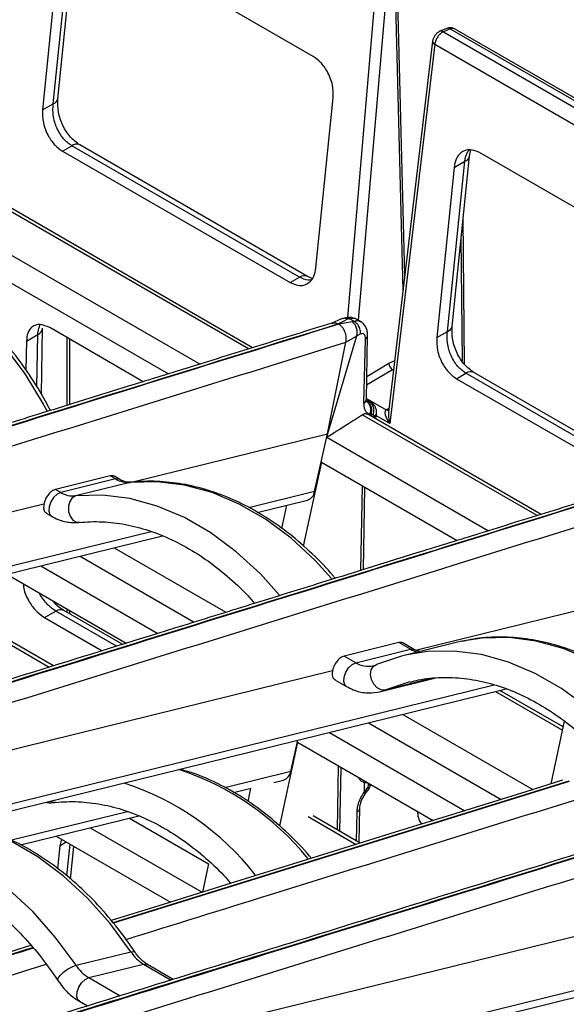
# Model space of a CAD drawing. Header units: millimetres. Extents: x 16 to 503, y 3 to 290.
# Tile 44 of 169: x 109 to 113, y 88 to 95. Entities that reach past the tile are written whole.
import ezdxf

# ---------------------------------------------------------------- set-up
doc = ezdxf.new("R2010")
doc.units = ezdxf.units.MM

msp = doc.modelspace()

# ---------------------------------------------------------------- linework, layer by layer
at = {"color": 7, "linetype": 'Continuous', "lineweight": 25}
for p, q in [((109.2165, 94.2348), (109.3405, 95.4527)), ((111.0459, 94.537), (109.4141, 95.479)), ((109.1833, 94.1994), (109.3073, 95.4173)), ((109.2306, 95.373), (109.1065, 94.1551)), ((111.6885, 92.8637), (111.637, 94.9106)), ((111.7014, 92.9725), (111.6521, 94.9328)), ((111.2923, 92.6685), (111.4807, 94.8767)), ((111.5573, 94.8722), (111.3677, 92.6505)), ((112.0011, 94.7386), (111.9518, 94.718)), ((112.0266, 94.7353), (111.9772, 94.7147)), ((111.9772, 94.7147), (117.1869, 91.7072)), ((112.0266, 94.7353), (117.2347, 91.7287)), ((117.2669, 91.7288), (112.0578, 94.736)), ((111.9003, 94.6481), (111.5849, 91.9905)), ((111.9159, 94.6254), (111.5938, 91.9108)), ((111.9159, 94.6254), (117.1267, 91.6173)), ((109.1065, 94.1551), (109.1833, 94.1994)), ((111.0647, 93.0247), (111.1887, 94.2426)), ((109.2493, 93.8607), (109.3159, 93.8991)), ((110.9476, 92.9571), (109.3159, 93.8991)), ((111.0053, 92.9628), (109.3735, 93.9048)), ((109.2493, 93.8607), (110.8811, 92.9187)), ((112.1635, 93.823), (112.174, 93.8685)), ((113.8689, 92.9073), (112.2371, 93.8493)), ((112.0062, 92.5697), (112.1303, 93.7876)), ((112.0394, 92.6051), (112.1635, 93.823)), ((112.0536, 93.7433), (112.1303, 93.7876)), ((112.0536, 93.7433), (111.9295, 92.5254)), ((110.5815, 92.4437), (108.5684, 93.6058)), ((110.6111, 92.4528), (108.6031, 93.612)), ((108.3143, 93.4444), (110.2346, 92.3359)), ((112.1298, 92.3313), (112.1186, 93.3827)), ((108.2755, 93.2658), (110.0081, 92.2656)), ((112.1136, 92.3561), (112.1042, 93.2404)), ((110.8811, 92.9187), (110.9476, 92.9571)), ((111.0374, 92.9491), (111.0052, 92.9628)), ((111.2481, 92.6586), (111.174, 92.6269)), ((111.3245, 92.6372), (111.2283, 92.6213)), ((111.2784, 92.667), (111.259, 92.6621)), ((111.336, 92.6418), (111.3043, 92.6601)), ((111.3607, 92.6546), (111.3501, 92.6582)), ((111.3886, 92.6385), (111.356, 92.6573)), ((109.0987, 92.1212), (109.1069, 92.5926)), ((109.8281, 92.2097), (109.158, 92.5965)), ((111.9295, 92.5254), (112.0062, 92.5697)), ((108.9915, 92.5004), (108.9879, 92.2924)), ((108.9915, 92.5004), (109.0731, 92.5475)), ((109.0666, 92.1726), (109.0731, 92.5475)), ((109.2833, 92.0405), (109.2833, 92.5242)), ((109.3032, 92.0467), (109.3032, 92.5127)), ((111.3562, 92.5344), (111.1479, 91.8354)), ((111.1479, 91.8354), (111.2798, 92.4923)), ((111.2798, 92.4923), (111.3562, 92.5344)), ((111.3825, 92.5503), (111.3562, 92.5344)), ((111.4088, 92.0562), (111.4198, 92.5147)), ((111.426, 92.0825), (111.4349, 92.5394)), ((111.5863, 92.3416), (111.629, 92.3622)), ((111.614, 92.2953), (111.428, 92.1841)), ((111.4292, 92.2476), (111.5863, 92.3416)), ((111.614, 92.2953), (111.6206, 92.2915)), ((113.8283, 91.3331), (112.1965, 92.2751)), ((112.0723, 92.231), (112.1388, 92.2694)), ((112.0723, 92.231), (113.3786, 91.4769)), ((113.7706, 91.3274), (112.1388, 92.2694)), ((111.4269, 92.0702), (111.4207, 92.0716)), ((111.4211, 92.0804), (111.426, 92.0823)), ((111.4261, 92.0897), (111.568, 92.0078)), ((111.4269, 92.0702), (111.4315, 92.0675)), ((111.4439, 92.0678), (111.4269, 92.0702)), ((111.4315, 92.0675), (111.4468, 92.0661)), ((111.4468, 92.0661), (111.4439, 92.0678)), ((111.4567, 92.0632), (111.4439, 92.0678)), ((111.5767, 92.0134), (111.5883, 92.0198)), ((112.6484, 91.2504), (111.3969, 91.973)), ((112.678, 91.2596), (111.4315, 91.9792)), ((111.4503, 91.9743), (111.4502, 91.9684)), ((111.4505, 91.9754), (111.4503, 91.9755)), ((111.4745, 91.9713), (111.4592, 91.9727)), ((111.48, 91.9512), (111.4806, 91.9544)), ((111.4806, 91.9544), (111.4807, 91.9616)), ((111.5938, 91.9108), (111.4977, 91.9663)), ((111.4993, 91.9816), (111.4995, 91.9888)), ((109.7438, 91.4897), (111.1479, 91.8354)), ((111.0552, 91.4232), (111.1479, 91.8354)), ((111.1479, 91.8354), (111.1428, 91.8116)), ((111.1428, 91.8116), (112.3015, 91.1427)), ((111.1039, 91.633), (110.9737, 91.0332)), ((111.1039, 91.633), (112.075, 91.0724)), ((109.6301, 91.5132), (109.238, 91.4166)), ((109.6301, 91.5132), (109.5919, 91.5352)), ((109.6595, 91.5102), (109.6211, 91.5323)), ((109.238, 91.4166), (109.1997, 91.4387)), ((109.7351, 91.4884), (109.343, 91.3919)), ((111.3871, 90.8587), (111.3977, 91.4634)), ((111.4057, 90.8645), (111.4153, 91.4532)), ((111.0552, 91.4232), (110.5843, 91.3073)), ((110.6449, 91.2731), (111.0032, 91.3613)), ((105.6655, 90.4858), (109.1172, 91.3355)), ((110.8533, 91.3244), (110.8175, 91.1597)), ((109.1328, 91.2693), (109.1712, 91.2471)), ((109.8854, 91.1352), (106.506, 90.3033)), ((106.5666, 90.2692), (109.9668, 91.1062)), ((109.6195, 91.0207), (110.4202, 90.5585)), ((109.3754, 90.9606), (110.1937, 90.4882)), ((109.094, 90.8913), (109.9327, 90.4071)), ((108.8499, 90.8312), (109.7062, 90.3368)), ((111.778, 90.2885), (113.2148, 90.6422)), ((109.1218, 90.5202), (109.2018, 90.5664)), ((109.1218, 90.5202), (109.5328, 90.283)), ((109.6368, 90.3153), (109.2018, 90.5664)), ((109.6807, 90.3289), (109.2595, 90.5721)), ((109.2833, 90.5583), (109.2833, 90.581)), ((109.3032, 90.5469), (109.3032, 90.5695)), ((109.1842, 90.1748), (108.6849, 90.4631)), ((108.7218, 90.4158), (109.155, 90.1657)), ((111.7419, 90.2941), (111.6588, 90.342)), ((112.0791, 90.3437), (111.6869, 90.2472)), ((111.7713, 90.291), (111.688, 90.3391)), ((112.1108, 90.3511), (112.0791, 90.3437)), ((111.3498, 90.1975), (111.2666, 90.2455)), ((111.3498, 90.1975), (111.7419, 90.2941)), ((111.77, 90.2917), (111.7713, 90.291)), ((111.8079, 90.2769), (111.7713, 90.291)), ((107.6981, 89.2841), (111.1841, 90.1423)), ((112.3419, 90.0379), (108.4022, 89.0681)), ((111.1997, 90.076), (111.283, 90.028)), ((111.5209, 89.9896), (111.9131, 90.0861)), ((111.892, 90.0842), (111.5588, 90.0022)), ((108.5247, 89.0491), (112.4277, 90.0099)), ((112.351, 89.991), (112.8298, 89.7146)), ((112.8348, 89.7377), (112.3824, 89.9988)), ((111.6865, 89.8275), (112.6178, 89.2898)), ((111.4423, 89.7674), (112.3914, 89.2195)), ((112.8435, 89.7781), (112.7461, 89.3296)), ((111.161, 89.6981), (112.1305, 89.1384)), ((110.9329, 89.6287), (110.8027, 89.0289)), ((110.8842, 89.4189), (110.9344, 89.6423)), ((110.9329, 89.6287), (111.904, 89.0681)), ((111.2186, 89.0003), (111.2267, 89.4591)), ((110.8842, 89.4189), (110.4133, 89.303)), ((111.2368, 88.9898), (111.2443, 89.4489)), ((112.8758, 89.349), (109.6113, 88.3355)), ((112.8786, 89.3475), (109.6137, 88.3324)), ((110.7626, 89.3399), (110.8322, 89.357)), ((111.4108, 89.3385), (111.4097, 89.2697)), ((111.4197, 89.338), (111.4223, 89.3462)), ((111.435, 89.3366), (111.4197, 89.338)), ((111.4411, 89.3197), (111.4412, 89.3269)), ((110.4739, 89.2688), (110.5901, 89.2974)), ((110.5972, 89.2997), (110.5767, 89.2052)), ((111.416, 89.2562), (111.4227, 89.2655)), ((111.4188, 89.2814), (111.4345, 89.3019)), ((111.4227, 89.2655), (111.4383, 89.286)), ((109.7144, 89.1309), (108.8843, 88.9266)), ((108.9484, 88.8933), (109.7958, 89.1019)), ((111.356, 88.9211), (111.3592, 89.129)), ((111.3754, 88.9098), (111.3793, 89.1638)), ((109.7298, 89.0856), (110.2961, 88.7588)), ((111.008, 89.096), (111.3529, 88.8969)), ((111.3821, 88.906), (111.0455, 89.1003)), ((109.4485, 89.0164), (110.2491, 88.5542)), ((109.2043, 88.9563), (110.0227, 88.4839)), ((109.2425, 88.9342), (109.2306, 88.8878)), ((109.2306, 88.8878), (109.2768, 88.9145)), ((109.2807, 88.6707), (109.3039, 88.8988)), ((109.2306, 88.8878), (109.2138, 88.7236)), ((109.3079, 88.6469), (109.3319, 88.8827)), ((110.2961, 88.7588), (110.2518, 88.555)), ((110.4502, 88.6229), (110.4488, 88.6162)), ((110.5609, 87.6598), (114.0125, 88.5094)), ((114.7808, 88.3092), (111.4013, 87.4773)), ((111.462, 87.4431), (114.8622, 88.2801)), ((109.3465, 88.0316), (109.7387, 88.1281)), ((109.4377, 87.9431), (109.8298, 88.0396)), ((109.8298, 88.0396), (110.027, 87.9258)), ((110.0427, 87.9307), (109.8591, 88.0366)), ((109.4377, 87.9431), (109.6631, 87.8129)), ((109.3708, 87.7735), (109.4286, 87.7402))]:
    msp.add_line(p, q, dxfattribs=at)
at = {"color": 7, "linetype": 'Continuous', "lineweight": 25, "flags": 128}
for points in [[(111.9518, 94.718), (111.9496, 94.717), (111.948, 94.716)], [(107.3102, 93.1939), (107.3607, 93.1998), (107.5522, 93.2035), (107.7463, 93.1785), (107.9404, 93.125), (108.1324, 93.0436), (108.3198, 92.9354), (108.5004, 92.8017), (108.6719, 92.6441), (108.8324, 92.4645), (108.9798, 92.2651), (109.1124, 92.0483), (109.1395, 91.9983)], [(111.2904, 92.6569), (111.2541, 92.6378), (111.2256, 92.6228)], [(111.4274, 92.0737), (111.4339, 92.0722), (111.4439, 92.0678)], [(109.5919, 91.5352), (109.3723, 91.4812), (109.1997, 91.4387)], [(109.6585, 91.5107), (109.6537, 91.5128), (109.6301, 91.5132)], [(111.1773, 90.8), (111.0593, 90.9293), (110.8862, 91.089), (110.7038, 91.2243), (110.5145, 91.3336), (110.3206, 91.4155), (110.1244, 91.469), (109.9284, 91.4934), (109.7351, 91.4884)], [(109.238, 91.4166), (109.2116, 91.4039), (109.1863, 91.38), (109.166, 91.3485), (109.1539, 91.3143), (109.1517, 91.2825), (109.1598, 91.258), (109.1712, 91.2471)], [(109.343, 91.3919), (109.3192, 91.3786), (109.3015, 91.3528), (109.2926, 91.3187), (109.2939, 91.2813), (109.3051, 91.2463), (109.3245, 91.2192), (109.3492, 91.2039), (109.3755, 91.2028)], [(110.8017, 90.6838), (110.6671, 90.8328), (110.494, 90.9925), (110.3117, 91.1278), (110.1224, 91.2371), (109.9284, 91.319), (109.7322, 91.3725), (109.5363, 91.3969), (109.343, 91.3919)], [(114.0341, 89.1737), (114.0077, 89.2223), (113.8752, 89.4391), (113.7278, 89.6385), (113.5673, 89.8181), (113.3957, 89.9757), (113.2152, 90.1094), (113.0277, 90.2176), (112.8358, 90.299), (112.6416, 90.3525), (112.4476, 90.3775), (112.2561, 90.3738), (112.1108, 90.3511)], [(111.6588, 90.342), (111.4392, 90.288), (111.2666, 90.2455)], [(111.7186, 90.2545), (111.6772, 90.2447), (111.4977, 90.1839)], [(113.6535, 89.0553), (113.6156, 89.1258), (113.483, 89.3426), (113.3356, 89.542), (113.1752, 89.7216), (113.0036, 89.8792), (112.823, 90.0129), (112.6356, 90.1211), (112.4436, 90.2024), (112.2495, 90.2559), (112.0555, 90.281), (111.8639, 90.2772), (111.7186, 90.2545)], [(111.7419, 90.2941), (111.7655, 90.2937), (111.77, 90.2917)], [(111.283, 90.028), (111.2716, 90.0389), (111.2635, 90.0634), (111.2657, 90.0952), (111.2778, 90.1294), (111.2981, 90.1609), (111.3233, 90.1848), (111.3498, 90.1975)], [(111.5588, 90.0022), (111.5314, 90.003), (111.5036, 90.0175), (111.4795, 90.0434), (111.4629, 90.077), (111.4561, 90.113), (111.4604, 90.1459), (111.475, 90.1708), (111.4977, 90.1839)], [(111.7403, 90.0622), (111.7381, 90.0617), (111.5588, 90.0022)], [(111.5082, 89.9868), (111.5297, 89.9919), (111.5588, 90.0022)], [(112.8297, 89.3556), (112.567, 89.274), (112.0661, 89.1184), (111.6322, 88.9837), (111.2654, 88.8698), (110.9656, 88.7767), (110.4585, 88.6192), (109.939, 88.4579), (109.598, 88.3521)], [(111.4411, 89.3197), (111.4494, 89.3259), (111.4523, 89.3289)], [(111.4188, 89.2814), (111.4224, 89.2748), (111.4237, 89.2695), (111.4229, 89.2658), (111.4227, 89.2655)], [(111.4345, 89.3019), (111.438, 89.2954), (111.4394, 89.2901), (111.4385, 89.2863), (111.4383, 89.286)], [(109.1639, 89.2065), (109.1782, 89.1996), (109.2044, 89.1986)], [(109.7387, 88.1281), (109.5904, 88.3303), (109.4286, 88.5124), (109.2555, 88.6721), (109.0732, 88.8074), (108.8839, 88.9167), (108.6899, 88.9986), (108.4938, 89.0521), (108.2978, 89.0765), (108.1045, 89.0715)], [(109.3465, 88.0316), (109.1982, 88.2338), (109.0365, 88.4158), (108.8634, 88.5755), (108.6811, 88.7109), (108.4917, 88.8202), (108.2978, 88.9021), (108.1016, 88.9555), (107.9057, 88.9799), (107.7124, 88.975)], [(109.7387, 88.1281), (109.76, 88.1299), (109.7696, 88.1246)], [(109.2175, 87.9214), (109.2165, 87.9232), (109.2182, 87.9382), (109.2321, 87.9587), (109.2558, 87.9816), (109.2859, 88.0036), (109.3178, 88.0211), (109.3465, 88.0316)], [(109.8298, 88.0396), (109.8534, 88.0392), (109.8591, 88.0366)], [(109.3708, 87.7735), (109.3595, 87.7844), (109.3514, 87.8089), (109.3536, 87.8407), (109.3657, 87.875), (109.386, 87.9064), (109.4112, 87.9304), (109.4377, 87.9431)]]:
    msp.add_lwpolyline(points, dxfattribs=at)
at = {"color": 7, "linetype": 'Continuous', "lineweight": 25}
for centre, radius, start, end in [((112.0106, 94.7121), 0.0281, 55.35531, 109.70968), ((111.9612, 94.6915), 0.0281, 55.35726, 109.67685), ((111.9249, 94.6484), 0.0246, 180.58121, 248.71118), ((109.17, 94.2451), 0.0476, 286.2158, 347.47006), ((109.3496, 93.8528), 0.0573, 65.25994, 126.05052), ((112.117, 93.8334), 0.0477, 286.22233, 347.41267), ((110.9812, 92.9111), 0.057, 64.23203, 126.14398), ((109.051, 92.5993), 0.0563, 293.14235, 353.1578), ((111.9929, 92.6155), 0.0477, 286.29216, 347.3937), ((111.6446, 92.345), 0.0584, 183.35952, 238.38859), ((112.1726, 92.2231), 0.0573, 65.25994, 126.05052), ((111.3875, 92.0032), 0.0779, 336.9403, 55.62955), ((111.5795, 92.0296), 0.0246, 242.23552, 287.00558), ((111.59, 92.0338), 0.0243, 237.08227, 263.32586), ((111.4654, 91.9849), 0.0341, 296.43298, 354.32082), ((109.7207, 91.6623), 0.1744, 238.73402, 274.75147), ((109.3285, 91.5657), 0.1744, 238.73402, 274.75147), ((110.9787, 91.4347), 0.0773, 288.44888, 351.47169), ((109.2356, 90.5193), 0.0579, 65.62161, 125.68885), ((111.8398, 90.4613), 0.1938, 239.64895, 256.00276), ((111.4381, 90.3388), 0.1666, 237.99043, 283.34214), ((109.473, 87.5609), 1.9686, 38.8469, 71.95552), ((110.8077, 89.4304), 0.0773, 288.44888, 351.47169), ((109.0777, 87.4575), 1.9761, 38.19696, 71.92766), ((109.9749, 88.2802), 0.281, 212.78253, 238.91042), ((109.5827, 88.1837), 0.281, 212.78253, 238.91042)]:
    msp.add_arc(centre, radius, start, end, dxfattribs=at)
for points, knots in [([(112.0584, 94.7356), (112.054, 94.7377), (112.0453, 94.742), (112.0304, 94.7442), (112.0153, 94.7435), (112.0058, 94.7402), (112.0011, 94.7386)], [0, 0, 0, 0, 0.253284, 0.507201, 0.757494, 1, 1, 1, 1]), ([(111.9518, 94.718), (111.9456, 94.7146), (111.9332, 94.7079), (111.9168, 94.6896), (111.9046, 94.6685), (111.9017, 94.6549), (111.9003, 94.6481)], [0, 0, 0, 0, 0.256418, 0.508385, 0.756209, 1, 1, 1, 1]), ([(112.0581, 94.7351), (112.0539, 94.737), (112.045, 94.7413), (112.033, 94.7374), (112.0266, 94.7353)], [0, 0, 0, 0, 0.461391, 1, 1, 1, 1]), ([(111.1887, 94.2426), (111.1887, 94.2726), (111.1888, 94.335), (111.1515, 94.4276), (111.1006, 94.4985), (111.0636, 94.5245), (111.0459, 94.537)], [0, 0, 0, 0, 0.271211, 0.563669, 0.79051, 1, 1, 1, 1]), ([(109.3159, 93.8991), (109.2957, 93.9137), (109.2648, 93.9361), (109.2307, 93.9837), (109.2089, 94.0245), (109.1925, 94.0697), (109.179, 94.1296), (109.1816, 94.1722), (109.1833, 94.1994)], [0, 0, 0, 0, 0.237533, 0.364255, 0.497205, 0.620936, 0.758623, 1, 1, 1, 1]), ([(109.3735, 93.9048), (109.3503, 93.9217), (109.3037, 93.9557), (109.2497, 94.0416), (109.2155, 94.1402), (109.2161, 94.2031), (109.2165, 94.2347)], [0, 0, 0, 0, 0.2464847, 0.4948022, 0.7459871, 1, 1, 1, 1]), ([(109.1065, 94.1551), (109.1065, 94.1251), (109.1065, 94.0627), (109.1437, 93.97), (109.1946, 93.8992), (109.2316, 93.8732), (109.2493, 93.8607)], [0, 0, 0, 0, 0.271211, 0.563669, 0.79051, 1, 1, 1, 1]), ([(112.2371, 93.8493), (112.2136, 93.8591), (112.1647, 93.8796), (112.1044, 93.857), (112.0658, 93.808), (112.0575, 93.7643), (112.0536, 93.7433)], [0, 0, 0, 0, 0.26931, 0.56119, 0.788964, 1, 1, 1, 1]), ([(112.1303, 93.7876), (112.1357, 93.8131), (112.1422, 93.844), (112.1585, 93.8645), (112.1614, 93.8681)], [0, 0, 0, 0, 0.8220678, 1, 1, 1, 1]), ([(109.1634, 92.0033), (109.1395, 92.0483), (109.0785, 92.1628), (108.9649, 92.3323), (108.8259, 92.511), (108.6753, 92.6724), (108.5154, 92.8152), (108.3474, 92.9379), (108.1731, 93.0391), (107.9944, 93.1176), (107.8132, 93.1728), (107.6316, 93.2031), (107.4647, 93.2114), (107.3607, 93.1984), (107.3155, 93.1927)], [0, 0, 0, 0, 0.056958, 0.144841, 0.232758, 0.320703, 0.408649, 0.49656, 0.58438, 0.672037, 0.75945, 0.84655, 0.933299, 1, 1, 1, 1]), ([(110.8811, 92.9187), (110.9046, 92.9088), (110.9535, 92.8884), (111.0138, 92.911), (111.0524, 92.96), (111.0607, 93.0036), (111.0647, 93.0247)], [0, 0, 0, 0, 0.26931, 0.56119, 0.788964, 1, 1, 1, 1]), ([(111.0292, 92.9382), (111.0228, 92.9374), (110.9967, 92.9343), (110.9687, 92.9473), (110.9476, 92.9571)], [0, 0, 0, 0, 0.245228, 1, 1, 1, 1]), ([(111.1794, 92.6294), (111.01, 92.5767), (110.6736, 92.4723), (110.1925, 92.3229), (109.7586, 92.1881), (109.3918, 92.0742), (109.0006, 91.9527), (108.5584, 91.8154), (107.9, 91.611), (107.094, 91.3607), (106.1925, 91.0809), (105.3358, 90.8151), (104.5203, 90.5622), (103.8824, 90.3645), (103.4265, 90.2234), (103.158, 90.1403), (102.8809, 90.0547), (102.5702, 89.9588), (102.2008, 89.845), (101.7884, 89.7182), (101.4984, 89.6305), (101.3556, 89.5873)], [0, 0, 0, 0, 0.0518005, 0.1028528, 0.147069, 0.1844514, 0.2149998, 0.2666751, 0.3196123, 0.4162813, 0.5130661, 0.5951605, 0.6781128, 0.7622537, 0.7900131, 0.8173459, 0.8442567, 0.8746144, 0.9120929, 0.9566986, 1, 1, 1, 1]), ([(111.18, 92.6273), (111.1857, 92.6292), (111.2004, 92.6341), (111.2161, 92.6271), (111.2256, 92.6228)], [0, 0, 0, 0, 0.39493, 1, 1, 1, 1]), ([(111.2904, 92.6569), (111.2867, 92.6587), (111.2794, 92.6622), (111.2678, 92.6637), (111.2572, 92.6626), (111.2509, 92.6596), (111.2482, 92.6584)], [0, 0, 0, 0, 0.266631, 0.532773, 0.797614, 1, 1, 1, 1]), ([(111.3424, 92.6609), (111.3357, 92.6637), (111.3226, 92.6692), (111.3002, 92.6701), (111.2856, 92.668), (111.2784, 92.667)], [0, 0, 0, 0, 0.351306, 0.677135, 1, 1, 1, 1]), ([(111.2784, 92.667), (111.2813, 92.6673), (111.2898, 92.6682), (111.2985, 92.6633), (111.3043, 92.6601)], [0, 0, 0, 0, 0.347413, 1, 1, 1, 1]), ([(111.3043, 92.6601), (111.3016, 92.6596), (111.2969, 92.6586), (111.2924, 92.6574), (111.2904, 92.6569)], [0, 0, 0, 0, 0.552395, 1, 1, 1, 1]), ([(111.3599, 92.6531), (111.3551, 92.6562), (111.3399, 92.6657), (111.3188, 92.6624), (111.3043, 92.6601)], [0, 0, 0, 0, 0.315065, 1, 1, 1, 1]), ([(111.3245, 92.6372), (111.3268, 92.6381), (111.3307, 92.6395), (111.3344, 92.6411), (111.336, 92.6418)], [0, 0, 0, 0, 0.567468, 1, 1, 1, 1]), ([(111.3562, 92.5344), (111.3582, 92.5443), (111.3621, 92.5638), (111.3573, 92.5946), (111.3465, 92.6163), (111.3348, 92.6302), (111.3279, 92.6349), (111.3245, 92.6372)], [0, 0, 0, 0, 0.254002, 0.499994, 0.750627, 0.876444, 1, 1, 1, 1]), ([(111.336, 92.6418), (111.3484, 92.6453), (111.3669, 92.6503), (111.38, 92.6418), (111.3843, 92.6391)], [0, 0, 0, 0, 0.674929, 1, 1, 1, 1]), ([(111.3825, 92.5503), (111.3831, 92.56), (111.3842, 92.58), (111.3723, 92.6089), (111.3551, 92.6305), (111.3422, 92.6382), (111.336, 92.6418)], [0, 0, 0, 0, 0.270409, 0.562391, 0.789589, 1, 1, 1, 1]), ([(111.4349, 92.5394), (111.4345, 92.5495), (111.4336, 92.5704), (111.4236, 92.5992), (111.4074, 92.6245), (111.3921, 92.6354), (111.3843, 92.6409)], [0, 0, 0, 0, 0.23318, 0.480771, 0.737215, 1, 1, 1, 1]), ([(111.2256, 92.6228), (109.389, 92.0527), (106.8307, 91.2586), (103.552, 90.2399), (102.1026, 89.7955), (101.378, 89.5734)], [0, 0, 0, 0, 0.56, 0.780001, 1, 1, 1, 1]), ([(111.2283, 92.6213), (109.3927, 92.0505), (106.8361, 91.2555), (103.5573, 90.2368), (102.1214, 89.7847), (101.4034, 89.5587)], [0, 0, 0, 0, 0.56, 0.780001, 1, 1, 1, 1]), ([(109.158, 92.5965), (109.1348, 92.6065), (109.0866, 92.6273), (109.0309, 92.6074), (108.998, 92.5618), (108.9936, 92.5203), (108.9915, 92.5004)], [0, 0, 0, 0, 0.270236, 0.562396, 0.789716, 1, 1, 1, 1]), ([(109.0731, 92.5475), (109.0743, 92.5626), (109.0764, 92.5895), (109.0862, 92.6096), (109.0904, 92.6184)], [0, 0, 0, 0, 0.564497, 1, 1, 1, 1]), ([(111.2798, 92.4923), (111.2811, 92.5046), (111.2837, 92.5292), (111.2735, 92.5676), (111.2547, 92.6012), (111.2371, 92.6146), (111.2283, 92.6213)], [0, 0, 0, 0, 0.250271, 0.499798, 0.750141, 1, 1, 1, 1]), ([(112.1388, 92.2694), (112.1187, 92.284), (112.0878, 92.3064), (112.0537, 92.354), (112.0319, 92.3948), (112.0155, 92.4401), (112.002, 92.4999), (112.0046, 92.5425), (112.0062, 92.5697)], [0, 0, 0, 0, 0.237533, 0.364255, 0.497205, 0.620936, 0.758623, 1, 1, 1, 1]), ([(112.1964, 92.2752), (112.1733, 92.2921), (112.1267, 92.326), (112.0727, 92.4119), (112.0385, 92.5105), (112.0391, 92.5734), (112.0394, 92.605)], [0, 0, 0, 0, 0.246485, 0.494802, 0.745987, 1, 1, 1, 1]), ([(101.5504, 89.4749), (102.3503, 89.7216), (103.9611, 90.2185), (106.3939, 90.9748), (108.8364, 91.7332), (110.4653, 92.2393), (111.2798, 92.4923)], [0, 0, 0, 0, 0.247433, 0.498286, 0.749143, 1, 1, 1, 1]), ([(111.4198, 92.5147), (111.4194, 92.5219), (111.4187, 92.5362), (111.4105, 92.5496), (111.3983, 92.5556), (111.3878, 92.5521), (111.3825, 92.5503)], [0, 0, 0, 0, 0.2503834, 0.4998503, 0.7493597, 1, 1, 1, 1]), ([(111.4198, 92.5147), (111.4245, 92.5188), (111.4331, 92.5263), (111.4338, 92.5354), (111.4341, 92.5395)], [0, 0, 0, 0, 0.541516, 1, 1, 1, 1]), ([(111.9295, 92.5254), (111.9295, 92.4954), (111.9295, 92.433), (111.9667, 92.3404), (112.0176, 92.2695), (112.0546, 92.2435), (112.0723, 92.231)], [0, 0, 0, 0, 0.271211, 0.563669, 0.79051, 1, 1, 1, 1]), ([(111.4088, 92.0562), (111.4139, 92.0603), (111.4237, 92.0683), (111.4248, 92.0779), (111.4253, 92.0826)], [0, 0, 0, 0, 0.520275, 1, 1, 1, 1]), ([(111.4568, 92.0635), (111.4521, 92.0659), (111.4424, 92.0709), (111.4317, 92.0728), (111.4262, 92.0738)], [0, 0, 0, 0, 0.4957147, 1, 1, 1, 1]), ([(111.4505, 91.9754), (111.4516, 91.9782), (111.4547, 91.9862), (111.4575, 92.0005), (111.4576, 92.0164), (111.4541, 92.0349), (111.445, 92.0545), (111.4325, 92.0638), (111.4264, 92.0684)], [0, 0, 0, 0, 0.08066, 0.23167, 0.389242, 0.51398, 0.759417, 1, 1, 1, 1]), ([(111.4264, 92.0684), (111.4273, 92.0681), (111.4289, 92.0678), (111.4307, 92.0676), (111.4315, 92.0675)], [0, 0, 0, 0, 0.5599487, 1, 1, 1, 1]), ([(111.4468, 92.0661), (111.4519, 92.0652), (111.4588, 92.064), (111.4632, 92.0587), (111.4643, 92.0574)], [0, 0, 0, 0, 0.7493083, 1, 1, 1, 1]), ([(111.4503, 91.9755), (111.4427, 91.979), (111.4288, 91.9853), (111.4164, 92.0059), (111.4095, 92.029), (111.4091, 92.0473), (111.4089, 92.0562)], [0, 0, 0, 0, 0.306891, 0.556815, 0.783168, 1, 1, 1, 1]), ([(111.4995, 91.9888), (111.4991, 91.9951), (111.4984, 92.0081), (111.4912, 92.0274), (111.4802, 92.045), (111.4699, 92.0537), (111.4647, 92.058)], [0, 0, 0, 0, 0.2402106, 0.4908783, 0.7462234, 1, 1, 1, 1]), ([(111.5938, 91.9108), (111.5874, 91.9205), (111.5748, 91.9398), (111.5633, 91.9682), (111.5602, 91.9895), (111.5631, 92.0021), (111.5665, 92.006), (111.568, 92.0078)], [0, 0, 0, 0, 0.298702, 0.588864, 0.826072, 0.918567, 1, 1, 1, 1]), ([(111.568, 92.0078), (111.5696, 92.0089), (111.5723, 92.0108), (111.5754, 92.0126), (111.5767, 92.0134)], [0, 0, 0, 0, 0.559947, 1, 1, 1, 1]), ([(111.1428, 91.8116), (111.1902, 91.8417), (111.275, 91.8954), (111.3596, 91.9493), (111.3969, 91.973)], [0, 0, 0, 0, 0.56, 1, 1, 1, 1]), ([(111.3969, 91.973), (111.4013, 91.9754), (111.4096, 91.9799), (111.4225, 91.9822), (111.4295, 91.9793), (111.4336, 91.9776)], [0, 0, 0, 0, 0.3259537, 0.607062, 1, 1, 1, 1]), ([(111.4503, 91.9743), (111.4503, 91.9745), (111.4503, 91.9749), (111.4504, 91.9753), (111.4505, 91.9754)], [0, 0, 0, 0, 0.559961, 1, 1, 1, 1]), ([(111.4592, 91.9727), (111.4575, 91.9729), (111.4544, 91.9733), (111.4515, 91.974), (111.4503, 91.9743)], [0, 0, 0, 0, 0.560015, 1, 1, 1, 1]), ([(111.4807, 91.9616), (111.4806, 91.9631), (111.4804, 91.9661), (111.4785, 91.97), (111.476, 91.9708), (111.4745, 91.9713)], [0, 0, 0, 0, 0.286388, 0.567089, 1, 1, 1, 1]), ([(111.4807, 91.9616), (111.4868, 91.9662), (111.4977, 91.9744), (111.4979, 91.9846), (111.498, 91.9891)], [0, 0, 0, 0, 0.564216, 1, 1, 1, 1]), ([(111.4911, 91.9448), (111.4918, 91.9462), (111.4948, 91.9527), (111.4981, 91.9655), (111.4989, 91.9762), (111.4993, 91.9815)], [0, 0, 0, 0, 0.116093, 0.551667, 1, 1, 1, 1]), ([(111.5857, 91.9904), (111.5851, 91.9873), (111.5825, 91.9731), (111.5856, 91.9453), (111.591, 91.9224), (111.5938, 91.9108)], [0, 0, 0, 0, 0.11882, 0.553021, 1, 1, 1, 1]), ([(109.6212, 91.5317), (109.6192, 91.5329), (109.6111, 91.5378), (109.6001, 91.5364), (109.5919, 91.5352)], [0, 0, 0, 0, 0.247054, 1, 1, 1, 1]), ([(109.7415, 91.4896), (109.7352, 91.4893), (109.7159, 91.4883), (109.6878, 91.4951), (109.6655, 91.5069), (109.6595, 91.5102)], [0, 0, 0, 0, 0.261089, 0.799326, 1, 1, 1, 1]), ([(111.2027, 90.8015), (111.1985, 90.8068), (111.1476, 90.871), (111.0395, 90.9785), (110.8794, 91.1204), (110.7104, 91.2403), (110.5356, 91.339), (110.3565, 91.4147), (110.1751, 91.4671), (109.9935, 91.495), (109.8488, 91.4987), (109.7656, 91.4916), (109.7415, 91.4896)], [0, 0, 0, 0, 0.010634, 0.128901, 0.247167, 0.365376, 0.483453, 0.601299, 0.718805, 0.83588, 0.952483, 1, 1, 1, 1]), ([(113.2464, 91.4362), (113.0769, 91.3835), (112.7405, 91.279), (112.2594, 91.1296), (111.8256, 90.9949), (111.4587, 90.881), (111.0675, 90.7595), (110.6254, 90.6222), (109.9669, 90.4178), (109.1609, 90.1675), (108.2594, 89.8877), (107.4027, 89.6219), (106.5872, 89.369), (105.9493, 89.1713), (105.4934, 89.0302), (105.2249, 88.9471), (104.9478, 88.8615), (104.6371, 88.7656), (104.2677, 88.6518), (103.8553, 88.525), (103.5654, 88.4373), (103.4225, 88.3941)], [0, 0, 0, 0, 0.051801, 0.102853, 0.147069, 0.184452, 0.215, 0.266675, 0.319612, 0.416281, 0.513066, 0.595161, 0.678113, 0.762254, 0.790013, 0.817346, 0.844257, 0.874614, 0.912093, 0.956699, 1, 1, 1, 1]), ([(113.2926, 91.4296), (111.4559, 90.8595), (108.8976, 90.0654), (105.6189, 89.0467), (104.1696, 88.6023), (103.4449, 88.3802)], [0, 0, 0, 0, 0.56, 0.780001, 1, 1, 1, 1]), ([(113.2952, 91.4281), (111.4597, 90.8573), (108.903, 90.0623), (105.6243, 89.0436), (104.1883, 88.5915), (103.4703, 88.3655)], [0, 0, 0, 0, 0.56, 0.780001, 1, 1, 1, 1]), ([(109.1997, 91.4387), (109.1911, 91.4355), (109.1781, 91.4305), (109.1607, 91.4159), (109.1456, 91.3994), (109.1326, 91.3791), (109.1222, 91.356), (109.1189, 91.3426), (109.1172, 91.3355)], [0, 0, 0, 0, 0.242836, 0.369619, 0.499608, 0.709704, 0.844932, 1, 1, 1, 1]), ([(103.6174, 88.2816), (104.4172, 88.5284), (106.028, 89.0252), (108.4608, 89.7816), (110.9033, 90.54), (112.5322, 91.0461), (113.3467, 91.2991)], [0, 0, 0, 0, 0.247433, 0.498286, 0.749143, 1, 1, 1, 1]), ([(109.1172, 91.3355), (109.1157, 91.3237), (109.1125, 91.2993), (109.1211, 91.2764), (109.1317, 91.2713), (109.1347, 91.2699)], [0, 0, 0, 0, 0.399091, 0.830527, 1, 1, 1, 1]), ([(109.1712, 91.2471), (109.1873, 91.2387), (109.2313, 91.2158), (109.299, 91.1989), (109.3491, 91.2009), (109.3691, 91.2017)], [0, 0, 0, 0, 0.258031, 0.703748, 1, 1, 1, 1]), ([(109.3691, 91.2017), (109.3964, 91.2039), (109.4779, 91.2104), (109.6163, 91.2036), (109.7835, 91.1726), (109.9504, 91.1179), (110.115, 91.0403), (110.2758, 90.9412), (110.4301, 90.8201), (110.5474, 90.7131), (110.6093, 90.6411), (110.6255, 90.6222)], [0, 0, 0, 0, 0.064945, 0.193582, 0.321846, 0.449483, 0.576525, 0.703094, 0.829337, 0.95538, 1, 1, 1, 1]), ([(108.9683, 90.7628), (108.9699, 90.748), (108.9747, 90.7021), (109.0129, 90.6271), (109.0666, 90.5584), (109.1039, 90.5326), (109.1218, 90.5202)], [0, 0, 0, 0, 0.160696, 0.496751, 0.758182, 1, 1, 1, 1]), ([(109.2018, 90.5664), (109.181, 90.581), (109.1492, 90.6032), (109.1127, 90.6494), (109.0929, 90.6768), (109.086, 90.6933), (109.0851, 90.6954)], [0, 0, 0, 0, 0.467049, 0.711544, 0.962647, 1, 1, 1, 1]), ([(109.2595, 90.5721), (109.2342, 90.5877), (109.2057, 90.6052), (109.1836, 90.6365), (109.1812, 90.64)], [0, 0, 0, 0, 0.8882215, 1, 1, 1, 1]), ([(114.0588, 89.1772), (114.0348, 89.2223), (113.9739, 89.3368), (113.8602, 89.5063), (113.7213, 89.685), (113.5707, 89.8464), (113.4107, 89.9892), (113.2427, 90.1119), (113.0685, 90.213), (112.8898, 90.2916), (112.7086, 90.3465), (112.5268, 90.3779), (112.347, 90.3832), (112.2081, 90.3733), (112.1319, 90.3537), (112.1127, 90.3487)], [0, 0, 0, 0, 0.054303, 0.13809, 0.221909, 0.305754, 0.389601, 0.473414, 0.55714, 0.640711, 0.72405, 0.80709, 0.889796, 0.972189, 1, 1, 1, 1]), ([(111.6882, 90.3385), (111.6861, 90.3397), (111.678, 90.3446), (111.6671, 90.3431), (111.6588, 90.342)], [0, 0, 0, 0, 0.247054, 1, 1, 1, 1]), ([(111.2666, 90.2455), (111.258, 90.2422), (111.2406, 90.2355), (111.2158, 90.2112), (111.1993, 90.1857), (111.189, 90.1624), (111.1858, 90.1493), (111.1841, 90.1423)], [0, 0, 0, 0, 0.245007, 0.494341, 0.716899, 0.84643, 1, 1, 1, 1]), ([(111.1841, 90.1423), (111.1826, 90.1305), (111.1794, 90.1061), (111.188, 90.0832), (111.1986, 90.0781), (111.2016, 90.0767)], [0, 0, 0, 0, 0.399091, 0.830527, 1, 1, 1, 1]), ([(111.7405, 90.0593), (111.7599, 90.0648), (111.8315, 90.0847), (111.9608, 90.0945), (112.1262, 90.0887), (112.2936, 90.0575), (112.4605, 90.0032), (112.6252, 89.926), (112.7858, 89.8269), (112.9408, 89.707), (113.0883, 89.5675), (113.2272, 89.4101), (113.3544, 89.2354), (113.4428, 89.0979), (113.4843, 89.016), (113.4918, 89.0012)], [0, 0, 0, 0, 0.032712, 0.120228, 0.20763, 0.294698, 0.381341, 0.46758, 0.553496, 0.63919, 0.724747, 0.810232, 0.895689, 0.981138, 1, 1, 1, 1]), ([(111.283, 90.028), (111.2991, 90.0196), (111.3431, 89.9967), (111.4193, 89.9773), (111.4775, 89.9836), (111.5057, 89.9867)], [0, 0, 0, 0, 0.229537, 0.626034, 1, 1, 1, 1]), ([(116.0748, 89.8033), (115.9053, 89.7507), (115.5689, 89.6462), (115.0879, 89.4968), (114.654, 89.3621), (114.2872, 89.2482), (113.8959, 89.1267), (113.4538, 88.9894), (112.7954, 88.7849), (111.9893, 88.5347), (111.0878, 88.2549), (110.2311, 87.9891), (109.4156, 87.7362), (108.7778, 87.5385), (108.3219, 87.3974), (108.0533, 87.3143), (107.7763, 87.2287), (107.4656, 87.1327), (107.0961, 87.019), (106.6838, 86.8922), (106.3938, 86.8045), (106.251, 86.7613)], [0, 0, 0, 0, 0.051801, 0.102853, 0.147069, 0.184452, 0.215, 0.266675, 0.319612, 0.416281, 0.513066, 0.595161, 0.678113, 0.762254, 0.790013, 0.817346, 0.844257, 0.874614, 0.912093, 0.956699, 1, 1, 1, 1]), ([(116.121, 89.7968), (114.2843, 89.2267), (111.7261, 88.4326), (108.4473, 87.4139), (106.998, 86.9695), (106.2733, 86.7473)], [0, 0, 0, 0, 0.56, 0.780001, 1, 1, 1, 1]), ([(116.1236, 89.7953), (114.2881, 89.2245), (111.7315, 88.4294), (108.4527, 87.4108), (107.0167, 86.9587), (106.2988, 86.7327)], [0, 0, 0, 0, 0.56, 0.780001, 1, 1, 1, 1]), ([(106.4458, 86.6488), (107.2456, 86.8956), (108.8564, 87.3924), (111.2892, 88.1488), (113.7317, 88.9072), (115.3607, 89.4132), (116.1752, 89.6663)], [0, 0, 0, 0, 0.2474328, 0.498286, 0.7491426, 1, 1, 1, 1]), ([(111.0317, 88.7972), (111.0275, 88.8025), (110.9766, 88.8668), (110.8685, 88.9742), (110.7084, 89.1161), (110.5393, 89.2362), (110.3645, 89.3339), (110.2137, 89.4008), (110.121, 89.4257), (110.089, 89.4342)], [0, 0, 0, 0, 0.016028, 0.194287, 0.372542, 0.550713, 0.728685, 0.906308, 1, 1, 1, 1]), ([(111.4108, 89.3385), (111.4023, 89.3422), (111.3869, 89.3489), (111.3751, 89.364), (111.3721, 89.3741), (111.3717, 89.3754)], [0, 0, 0, 0, 0.521062, 0.939154, 1, 1, 1, 1]), ([(111.411, 89.3395), (111.4109, 89.3393), (111.4108, 89.339), (111.4108, 89.3387), (111.4108, 89.3385)], [0, 0, 0, 0, 0.5363858, 1, 1, 1, 1]), ([(111.4197, 89.338), (111.418, 89.3382), (111.4151, 89.3385), (111.4122, 89.3392), (111.411, 89.3395)], [0, 0, 0, 0, 0.560015, 1, 1, 1, 1]), ([(111.4345, 89.3019), (111.4355, 89.3035), (111.4376, 89.3065), (111.4403, 89.3128), (111.4408, 89.3171), (111.4411, 89.3197)], [0, 0, 0, 0, 0.276656, 0.562809, 1, 1, 1, 1]), ([(111.4412, 89.3269), (111.4411, 89.3284), (111.4409, 89.3314), (111.439, 89.3353), (111.4365, 89.3361), (111.435, 89.3366)], [0, 0, 0, 0, 0.286388, 0.567089, 1, 1, 1, 1]), ([(111.4384, 89.286), (111.4412, 89.2903), (111.4471, 89.2988), (111.4535, 89.3129), (111.4559, 89.3222), (111.4569, 89.3262)], [0, 0, 0, 0, 0.35562, 0.721809, 1, 1, 1, 1]), ([(109.7052, 88.2168), (110.0476, 88.3231), (111.2043, 88.6824), (112.3612, 89.0418), (113.1757, 89.2948)], [0, 0, 0, 0, 0.296017, 1, 1, 1, 1]), ([(111.3592, 89.129), (111.36, 89.1402), (111.3615, 89.1628), (111.3719, 89.1985), (111.3874, 89.2353), (111.4018, 89.2576), (111.4097, 89.2697)], [0, 0, 0, 0, 0.246649, 0.499589, 0.726485, 1, 1, 1, 1]), ([(111.3792, 89.157), (111.3796, 89.1633), (111.3804, 89.1765), (111.3867, 89.1998), (111.3978, 89.2279), (111.41, 89.2467), (111.4168, 89.2572)], [0, 0, 0, 0, 0.208337, 0.430181, 0.680952, 1, 1, 1, 1]), ([(111.4097, 89.2697), (111.4097, 89.2696), (111.4098, 89.2693), (111.4099, 89.2691), (111.4099, 89.269)], [0, 0, 0, 0, 0.5877996, 1, 1, 1, 1]), ([(111.4099, 89.269), (111.4116, 89.2714), (111.4145, 89.2756), (111.4175, 89.2796), (111.4188, 89.2814)], [0, 0, 0, 0, 0.559986, 1, 1, 1, 1]), ([(111.4099, 89.269), (111.4128, 89.2654), (111.4175, 89.2594), (111.4157, 89.2576), (111.4149, 89.2569)], [0, 0, 0, 0, 0.599514, 1, 1, 1, 1]), ([(109.1323, 89.1987), (109.1342, 89.1982), (109.1559, 89.1927), (109.1779, 89.1952), (109.198, 89.1974)], [0, 0, 0, 0, 0.088298, 1, 1, 1, 1]), ([(109.198, 89.1974), (109.2254, 89.1996), (109.3069, 89.2062), (109.4453, 89.1993), (109.6125, 89.1683), (109.7794, 89.1136), (109.944, 89.036), (110.1047, 88.9369), (110.2591, 88.8158), (110.3749, 88.7104), (110.4354, 88.64), (110.4502, 88.6229)], [0, 0, 0, 0, 0.0652, 0.194342, 0.323109, 0.451247, 0.578787, 0.705853, 0.832591, 0.959129, 1, 1, 1, 1]), ([(111.3592, 89.129), (111.3647, 89.1331), (111.3731, 89.1393), (111.3783, 89.1492), (111.3788, 89.1544), (111.379, 89.1568)], [0, 0, 0, 0, 0.496753, 0.763466, 1, 1, 1, 1]), ([(111.7913, 89.1331), (111.7924, 89.1182), (111.7946, 89.0881), (111.8112, 89.0574), (111.8196, 89.0419)], [0, 0, 0, 0, 0.494793, 1, 1, 1, 1]), ([(109.7696, 88.1247), (109.7466, 88.1581), (109.6803, 88.2548), (109.5612, 88.4032), (109.4097, 88.5627), (109.2486, 88.7032), (109.0798, 88.8234), (108.9049, 88.922), (108.7259, 88.9978), (108.5445, 89.0501), (108.3629, 89.078), (108.2182, 89.0818), (108.135, 89.0747), (108.1109, 89.0726)], [0, 0, 0, 0, 0.0535141, 0.1545122, 0.2555806, 0.3566472, 0.4576662, 0.5585718, 0.6592797, 0.7596977, 0.8597473, 0.9593935, 1, 1, 1, 1]), ([(107.7385, 88.7848), (107.7658, 88.787), (107.8473, 88.7935), (107.9857, 88.7866), (108.1529, 88.7557), (108.3198, 88.7009), (108.4844, 88.6234), (108.645, 88.524), (108.7999, 88.4039), (108.9472, 88.264), (109.0885, 88.1046), (109.1738, 87.9834), (109.2174, 87.9214)], [0, 0, 0, 0, 0.0535417, 0.1595924, 0.2653349, 0.3705607, 0.475296, 0.579642, 0.6837185, 0.7876304, 0.8914565, 1, 1, 1, 1]), ([(118.1417, 88.6101), (117.9723, 88.5575), (117.6359, 88.453), (117.1548, 88.3036), (116.7209, 88.1689), (116.3541, 88.0549), (115.9628, 87.9335), (115.5207, 87.7962), (114.8623, 87.5917), (114.0563, 87.3415), (113.1548, 87.0617), (112.2981, 86.7959), (111.4826, 86.543), (110.8447, 86.3453), (110.3888, 86.2042), (110.1202, 86.1211), (109.8432, 86.0355), (109.5325, 85.9395), (109.1631, 85.8258), (108.7507, 85.699), (108.4607, 85.6113), (108.3179, 85.5681)], [0, 0, 0, 0, 0.0518, 0.102853, 0.147069, 0.184451, 0.215, 0.266675, 0.319612, 0.416281, 0.513066, 0.595161, 0.678113, 0.762254, 0.790013, 0.817346, 0.844257, 0.874614, 0.912093, 0.956699, 1, 1, 1, 1]), ([(118.1879, 88.6036), (116.3512, 88.0334), (113.793, 87.2393), (110.5142, 86.2207), (109.0649, 85.7763), (108.3403, 85.5541)], [0, 0, 0, 0, 0.56, 0.780001, 1, 1, 1, 1]), ([(118.1905, 88.6021), (116.355, 88.0313), (113.7984, 87.2362), (110.5196, 86.2176), (109.0837, 85.7655), (108.3657, 85.5394)], [0, 0, 0, 0, 0.56, 0.780001, 1, 1, 1, 1]), ([(108.5127, 85.4556), (109.3126, 85.7023), (110.9234, 86.1992), (113.3562, 86.9556), (115.7986, 87.714), (117.4276, 88.22), (118.2421, 88.4731)], [0, 0, 0, 0, 0.247433, 0.498286, 0.749143, 1, 1, 1, 1]), ([(109.0228, 88.1735), (109.012, 88.1701), (108.6845, 88.0684), (108.0884, 87.8834), (107.2317, 87.6176), (106.4278, 87.3683), (105.8923, 87.2024), (105.6284, 87.1207)], [0, 0, 0, 0, 0.009601, 0.289523, 0.526958, 0.766874, 1, 1, 1, 1]), ([(109.0371, 88.1572), (108.5621, 88.0097), (107.4342, 87.6594), (106.3053, 87.3096), (105.6519, 87.1071)], [0, 0, 0, 0, 0.421143, 1, 1, 1, 1]), ([(109.0399, 88.154), (108.5656, 88.0066), (107.4386, 87.6563), (106.3125, 87.3055), (105.6603, 87.1023)], [0, 0, 0, 0, 0.420839, 1, 1, 1, 1]), ([(109.8591, 88.0366), (109.8511, 88.0417), (109.8263, 88.0574), (109.7951, 88.0884), (109.775, 88.1169), (109.7696, 88.1247)], [0, 0, 0, 0, 0.259681, 0.797571, 1, 1, 1, 1]), ([(105.8195, 87.0104), (105.8289, 87.0133), (106.6498, 87.2668), (107.7562, 87.6116), (108.851, 87.9515), (109.1317, 88.0387)], [0, 0, 0, 0, 0.008552, 0.745836, 1, 1, 1, 1]), ([(109.2174, 87.9214), (109.2286, 87.9058), (109.2602, 87.8615), (109.3122, 87.8108), (109.3553, 87.7834), (109.3708, 87.7735)], [0, 0, 0, 0, 0.2587503, 0.7328155, 1, 1, 1, 1])]:
    msp.add_open_spline(points, degree=3, knots=knots, dxfattribs=at)
for points in [[(111.9772, 94.7147), (111.97, 94.7106), (111.9556, 94.7026), (111.936, 94.6796), (111.9212, 94.6524), (111.9177, 94.6344), (111.9159, 94.6254)], [(111.4745, 91.9713), (111.4769, 91.9804), (111.4818, 91.9986), (111.4779, 92.0269), (111.4663, 92.0516), (111.4533, 92.0613), (111.4468, 92.0661)]]:
    msp.add_open_spline(points, degree=3, dxfattribs=at)

doc.saveas('drawing.dxf')
